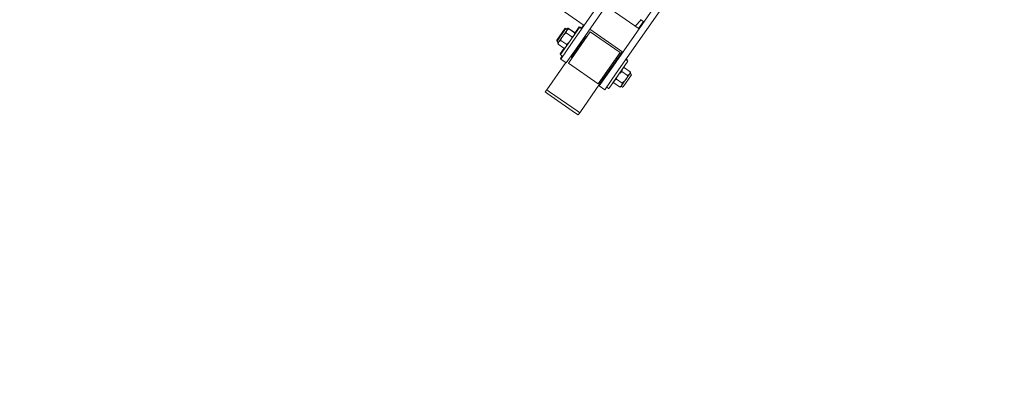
# Model space of a CAD drawing. Extents: x 5477758 to 5478353, y 5918276 to 5918502.
# Tile 41 of 127: x 5477902.123 to 5477903.583, y 5918355.399 to 5918355.964. Entities that reach past the tile are written whole.
import ezdxf

# ---------------------------------------------------------------- set-up
doc = ezdxf.new("R2010")
doc.units = 0
doc.header["$LTSCALE"] = 0.25
doc.layers.get('0').update_dxf_attribs({"linetype": 'CONTINUOUS', "lineweight": 13})
doc.layers.add('0_PROJEKTOWANE ZABAWKI', color=7, linetype='CONTINUOUS', lineweight=0)
doc.layers.add('ZZ_korona', color=94, linetype='CONTINUOUS', lineweight=35)

# ---------------------------------------------------------------- blocks, each defined once
blk = doc.blocks.new('zw$A18C')
for p, q in [((-72.83, 67.12), (-72.33, 67.12)), ((-72.83, 66.72), (-72.83, 67.12)), ((-72.83, 66.72), (-72.83, 60.58)), ((-72.83, 66.72), (-72.33, 66.72)), ((-72.33, 66.72), (-72.83, 66.72)), ((-67.33, 67.12), (-72.33, 67.12)), ((-67.33, 66.72), (-72.33, 66.72)), ((-72.33, 66.72), (-67.33, 66.72)), ((-67.33, 67.12), (-66.83, 67.12)), ((-67.33, 66.72), (-66.83, 66.72)), ((-66.83, 66.72), (-67.33, 66.72)), ((-66.83, 66.72), (-66.83, 67.12)), ((-66.83, 66.72), (-66.83, 61.78)), ((-73.93, 58.78), (-73.93, 61.78)), ((-73.93, 61.78), (-72.93, 61.78)), ((-72.93, 61.78), (-72.93, 58.78)), ((-66.93, 58.78), (-66.93, 61.78)), ((-66.93, 61.78), (-65.93, 61.78)), ((-65.93, 61.78), (-65.93, 58.78)), ((-65.83, 61.72), (-65.93, 61.72)), ((-65.83, 61.72), (-65.83, 61.28)), ((-75.5, 60.17), (-74.46, 60.17)), ((-74.33, 56.33), (-74.33, 61.23)), ((-74.28, 61.28), (-73.98, 61.28)), ((-72.83, 56.98), (-72.83, 60.58)), ((-72.78, 60.63), (-72.63, 60.63)), ((-72.63, 55.93), (-72.63, 61.63)), ((-72.63, 61.63), (-67.23, 61.63)), ((-67.23, 61.63), (-67.23, 55.93)), ((-67.08, 60.63), (-67.23, 60.63)), ((-67.03, 60.58), (-67.03, 56.98)), ((-65.58, 61.28), (-65.88, 61.28)), ((-65.53, 61.23), (-65.53, 56.33)), ((-65.48, 61.22), (-65.53, 61.22)), ((-65.43, 61.17), (-65.43, 60.15)), ((-64.36, 60.17), (-65.4, 60.17)), ((-75.93, 57.68), (-75.93, 59.88)), ((-75.63, 59.93), (-75.88, 59.93)), ((-75.63, 59.98), (-75.63, 59.82)), ((-75.63, 59.82), (-75.63, 58.78)), ((-75.63, 58.78), (-75.63, 57.74)), ((-75.5, 59.47), (-74.46, 59.47)), ((-73.93, 58.78), (-73.93, 18.42)), ((-72.93, 40.03), (-72.93, 58.78)), ((-66.93, 58.78), (-66.93, 40.03)), ((-65.93, 16.28), (-65.93, 58.78)), ((-64.36, 59.47), (-65.4, 59.47)), ((-64.26, 60.09), (-64.26, 60.09)), ((-64.23, 59.82), (-64.23, 59.98)), ((-64.23, 59.93), (-63.98, 59.93)), ((-64.23, 58.78), (-64.23, 59.82)), ((-64.23, 57.74), (-64.23, 58.78)), ((-63.93, 59.88), (-63.93, 57.68)), ((-63.93, 59.87), (-63.88, 59.87)), ((-63.83, 59.82), (-63.83, 57.62)), ((-75.63, 57.63), (-75.88, 57.63)), ((-75.63, 57.74), (-75.63, 57.58)), ((-75.5, 58.09), (-74.46, 58.09)), ((-75.5, 57.4), (-74.46, 57.4)), ((-65.43, 57.41), (-65.43, 56.27)), ((-64.36, 58.09), (-65.4, 58.09)), ((-64.36, 57.4), (-65.4, 57.4)), ((-64.26, 57.35), (-65.3, 57.35)), ((-64.23, 57.58), (-64.23, 57.74)), ((-64.23, 57.63), (-63.98, 57.63)), ((-64.13, 57.6), (-64.13, 57.63)), ((-64.13, 57.52), (-64.13, 57.6)), ((-64.13, 57.57), (-63.88, 57.57)), ((-74.28, 56.28), (-73.98, 56.28)), ((-74.23, 56.27), (-74.23, 56.28)), ((-74.18, 56.22), (-73.93, 56.22)), ((-72.83, 56.92), (-72.83, 56.98)), ((-72.83, 56.92), (-72.83, 55.65)), ((-72.78, 56.93), (-72.63, 56.93)), ((-72.78, 56.87), (-72.63, 56.87)), ((-72.63, 55.93), (-67.23, 55.93)), ((-67.08, 56.93), (-67.23, 56.93)), ((-67.08, 56.87), (-67.23, 56.87)), ((-67.03, 56.98), (-67.03, 56.92)), ((-65.58, 56.28), (-65.88, 56.28)), ((-65.83, 56.28), (-65.83, 55.72)), ((-65.48, 56.22), (-65.78, 56.22)), ((-72.93, 55.65), (-66.93, 55.65)), ((-65.93, 55.72), (-65.83, 55.72)), ((-65.93, 55.65), (-43.93, 55.65)), ((-72.93, 51.41), (-66.93, 51.41)), ((-72.83, 51.41), (-72.83, 50.13)), ((-72.2, 51.41), (-72.43, 50.13)), ((-72.93, 50.13), (-72.33, 50.13))]:
    blk.add_line(p, q)
for centre, radius, start, end in [((-75.43, 59.98), 0.2, 111.8436, 180), ((-74.53, 59.98), 0.2, 360, 68.1564), ((-74.28, 61.23), 0.05, 90, 180), ((-73.98, 61.23), 0.05, 360, 90), ((-72.78, 60.58), 0.05, 90, 180), ((-67.08, 60.58), 0.05, 360, 90), ((-65.88, 61.23), 0.05, 90, 180), ((-65.58, 61.23), 0.05, 360, 90), ((-65.33, 59.98), 0.2, 111.8436, 180), ((-65.48, 61.17), 0.05, 360, 90), ((-64.43, 59.98), 0.2, 360, 68.1564), ((-75.88, 59.88), 0.05, 90, 180), ((-64.33, 59.92), 0.2, 2.9638, 26.6776), ((-63.98, 59.88), 0.05, 360, 90), ((-63.88, 59.82), 0.05, 360, 90), ((-75.88, 57.68), 0.05, 180, 270), ((-75.43, 57.58), 0.2, 180, 248.1564), ((-74.53, 57.58), 0.2, 291.8436, 360), ((-65.33, 57.58), 0.2, 180, 248.1564), ((-64.43, 57.58), 0.2, 291.8436, 360), ((-64.33, 57.52), 0.2, 333.3224, 360), ((-63.98, 57.68), 0.05, 270, 360), ((-63.88, 57.62), 0.05, 270, 360), ((-74.28, 56.33), 0.05, 180, 270), ((-74.18, 56.27), 0.05, 180, 270), ((-73.98, 56.33), 0.05, 270, 360), ((-72.78, 56.98), 0.05, 180, 270), ((-72.78, 56.92), 0.05, 180, 270), ((-67.08, 56.98), 0.05, 270, 360), ((-67.08, 56.92), 0.05, 270, 360), ((-65.88, 56.33), 0.05, 180, 270), ((-65.78, 56.27), 0.05, 180, 270), ((-65.58, 56.33), 0.05, 270, 360), ((-65.48, 56.27), 0.05, 270, 360)]:
    blk.add_arc(centre, radius, start, end)
for points, knots in [([(-75.5, 60.17), (-75.52, 60.16), (-75.53, 60.16), (-75.56, 60.14), (-75.58, 60.11), (-75.62, 60.05), (-75.62, 60.01), (-75.63, 59.91), (-75.63, 59.86), (-75.63, 59.82)], [-0.6822911, -0.6822911, -0.6822911, -0.6822911, -0.6383503, -0.6383503, -0.523313, -0.523313, -0.2616565, -0.2616565, 0, 0, 0, 0]), ([(-74.33, 59.82), (-74.33, 59.86), (-74.33, 59.91), (-74.34, 60.01), (-74.34, 60.05), (-74.38, 60.11), (-74.4, 60.14), (-74.43, 60.16), (-74.44, 60.16), (-74.46, 60.17)], [1.5186164, 1.5186164, 1.5186164, 1.5186164, 1.7802729, 1.7802729, 2.0419294, 2.0419294, 2.1569667, 2.1569667, 2.2009075, 2.2009075, 2.2009075, 2.2009075]), ([(-65.4, 60.17), (-65.42, 60.16), (-65.43, 60.16), (-65.46, 60.14), (-65.48, 60.11), (-65.52, 60.05), (-65.52, 60.01), (-65.53, 59.91), (-65.53, 59.86), (-65.53, 59.82)], [0.8363254, 0.8363254, 0.8363254, 0.8363254, 0.8802662, 0.8802662, 0.9953034, 0.9953034, 1.2569599, 1.2569599, 1.5186164, 1.5186164, 1.5186164, 1.5186164]), ([(-64.23, 59.82), (-64.23, 59.86), (-64.23, 59.91), (-64.24, 60.01), (-64.24, 60.05), (-64.28, 60.11), (-64.3, 60.14), (-64.33, 60.16), (-64.34, 60.16), (-64.36, 60.17)], [0, 0, 0, 0, 0.2616565, 0.2616565, 0.523313, 0.523313, 0.6383503, 0.6383503, 0.6822911, 0.6822911, 0.6822911, 0.6822911]), ([(-75.63, 59.82), (-75.63, 59.78), (-75.63, 59.73), (-75.62, 59.63), (-75.62, 59.59), (-75.58, 59.53), (-75.56, 59.51), (-75.53, 59.49), (-75.52, 59.48), (-75.5, 59.47)], [0, 0, 0, 0, 0.2616565, 0.2616565, 0.523313, 0.523313, 0.6383503, 0.6383503, 0.6822911, 0.6822911, 0.6822911, 0.6822911]), ([(-75.5, 59.47), (-75.52, 59.46), (-75.53, 59.45), (-75.56, 59.41), (-75.58, 59.37), (-75.62, 59.25), (-75.62, 59.15), (-75.63, 58.96), (-75.63, 58.87), (-75.63, 58.78)], [-0.6822911, -0.6822911, -0.6822911, -0.6822911, -0.6383503, -0.6383503, -0.523313, -0.523313, -0.2616565, -0.2616565, 0, 0, 0, 0]), ([(-75.63, 58.78), (-75.63, 58.69), (-75.63, 58.6), (-75.62, 58.41), (-75.62, 58.31), (-75.58, 58.19), (-75.56, 58.15), (-75.53, 58.11), (-75.52, 58.1), (-75.5, 58.09)], [0, 0, 0, 0, 0.2616565, 0.2616565, 0.523313, 0.523313, 0.6383503, 0.6383503, 0.6822911, 0.6822911, 0.6822911, 0.6822911]), ([(-74.46, 59.47), (-74.44, 59.48), (-74.43, 59.49), (-74.4, 59.51), (-74.38, 59.53), (-74.34, 59.59), (-74.34, 59.63), (-74.33, 59.73), (-74.33, 59.78), (-74.33, 59.82)], [0.8363254, 0.8363254, 0.8363254, 0.8363254, 0.8802662, 0.8802662, 0.9953034, 0.9953034, 1.2569599, 1.2569599, 1.5186164, 1.5186164, 1.5186164, 1.5186164]), ([(-74.33, 58.78), (-74.33, 58.87), (-74.33, 58.96), (-74.34, 59.15), (-74.34, 59.25), (-74.38, 59.37), (-74.4, 59.41), (-74.43, 59.45), (-74.44, 59.46), (-74.46, 59.47)], [1.5186164, 1.5186164, 1.5186164, 1.5186164, 1.7802729, 1.7802729, 2.0419294, 2.0419294, 2.1569667, 2.1569667, 2.2009075, 2.2009075, 2.2009075, 2.2009075]), ([(-74.46, 58.09), (-74.44, 58.1), (-74.43, 58.11), (-74.4, 58.15), (-74.38, 58.19), (-74.34, 58.31), (-74.34, 58.41), (-74.33, 58.6), (-74.33, 58.69), (-74.33, 58.78)], [0.8363254, 0.8363254, 0.8363254, 0.8363254, 0.8802662, 0.8802662, 0.9953034, 0.9953034, 1.2569599, 1.2569599, 1.5186164, 1.5186164, 1.5186164, 1.5186164]), ([(-65.53, 59.82), (-65.53, 59.78), (-65.53, 59.73), (-65.52, 59.63), (-65.52, 59.59), (-65.48, 59.53), (-65.46, 59.51), (-65.43, 59.49), (-65.42, 59.48), (-65.4, 59.47)], [1.5186164, 1.5186164, 1.5186164, 1.5186164, 1.7802729, 1.7802729, 2.0419294, 2.0419294, 2.1569667, 2.1569667, 2.2009075, 2.2009075, 2.2009075, 2.2009075]), ([(-65.4, 59.47), (-65.42, 59.46), (-65.43, 59.45), (-65.46, 59.41), (-65.48, 59.37), (-65.52, 59.25), (-65.52, 59.15), (-65.53, 58.96), (-65.53, 58.87), (-65.53, 58.78)], [0.8363254, 0.8363254, 0.8363254, 0.8363254, 0.8802662, 0.8802662, 0.9953034, 0.9953034, 1.2569599, 1.2569599, 1.5186164, 1.5186164, 1.5186164, 1.5186164]), ([(-65.53, 58.78), (-65.53, 58.69), (-65.53, 58.6), (-65.52, 58.41), (-65.52, 58.31), (-65.48, 58.19), (-65.46, 58.15), (-65.43, 58.11), (-65.42, 58.1), (-65.4, 58.09)], [1.5186164, 1.5186164, 1.5186164, 1.5186164, 1.7802729, 1.7802729, 2.0419294, 2.0419294, 2.1569667, 2.1569667, 2.2009075, 2.2009075, 2.2009075, 2.2009075]), ([(-64.36, 59.47), (-64.34, 59.48), (-64.33, 59.49), (-64.3, 59.51), (-64.28, 59.53), (-64.24, 59.59), (-64.24, 59.63), (-64.23, 59.73), (-64.23, 59.78), (-64.23, 59.82)], [-0.6822911, -0.6822911, -0.6822911, -0.6822911, -0.6383503, -0.6383503, -0.523313, -0.523313, -0.2616565, -0.2616565, 0, 0, 0, 0]), ([(-64.23, 58.78), (-64.23, 58.87), (-64.23, 58.96), (-64.24, 59.15), (-64.24, 59.25), (-64.28, 59.37), (-64.3, 59.41), (-64.33, 59.45), (-64.34, 59.46), (-64.36, 59.47)], [0, 0, 0, 0, 0.2616565, 0.2616565, 0.523313, 0.523313, 0.6383503, 0.6383503, 0.6822911, 0.6822911, 0.6822911, 0.6822911]), ([(-64.36, 58.09), (-64.34, 58.1), (-64.33, 58.11), (-64.3, 58.15), (-64.28, 58.19), (-64.24, 58.31), (-64.24, 58.41), (-64.23, 58.6), (-64.23, 58.69), (-64.23, 58.78)], [-0.6822911, -0.6822911, -0.6822911, -0.6822911, -0.6383503, -0.6383503, -0.523313, -0.523313, -0.2616565, -0.2616565, 0, 0, 0, 0]), ([(-64.26, 60.09), (-64.24, 60.09), (-64.23, 60.08), (-64.2, 60.07), (-64.18, 60.05), (-64.16, 60.03), (-64.16, 60.02), (-64.15, 60.01)], [-0.6822911, -0.6822911, -0.6822911, -0.6822911, -0.6383503, -0.6383503, -0.523313, -0.523313, -0.4452902, -0.4452902, -0.4452902, -0.4452902]), ([(-64.15, 59.93), (-64.15, 59.96), (-64.16, 59.98), (-64.18, 60.03), (-64.2, 60.05), (-64.23, 60.08), (-64.24, 60.09), (-64.26, 60.09)], [0.4091227, 0.4091227, 0.4091227, 0.4091227, 0.523313, 0.523313, 0.6383503, 0.6383503, 0.6822911, 0.6822911, 0.6822911, 0.6822911]), ([(-75.5, 58.09), (-75.52, 58.08), (-75.53, 58.08), (-75.56, 58.06), (-75.58, 58.04), (-75.62, 57.98), (-75.62, 57.93), (-75.63, 57.83), (-75.63, 57.79), (-75.63, 57.74)], [-0.6822911, -0.6822911, -0.6822911, -0.6822911, -0.6383503, -0.6383503, -0.523313, -0.523313, -0.2616565, -0.2616565, 0, 0, 0, 0]), ([(-75.63, 57.74), (-75.63, 57.7), (-75.63, 57.65), (-75.62, 57.56), (-75.62, 57.51), (-75.58, 57.45), (-75.56, 57.43), (-75.53, 57.41), (-75.52, 57.4), (-75.5, 57.4)], [0, 0, 0, 0, 0.2616565, 0.2616565, 0.523313, 0.523313, 0.6383503, 0.6383503, 0.6822911, 0.6822911, 0.6822911, 0.6822911]), ([(-74.33, 57.74), (-74.33, 57.79), (-74.33, 57.83), (-74.34, 57.93), (-74.34, 57.98), (-74.38, 58.04), (-74.4, 58.06), (-74.43, 58.08), (-74.44, 58.08), (-74.46, 58.09)], [1.5186164, 1.5186164, 1.5186164, 1.5186164, 1.7802729, 1.7802729, 2.0419294, 2.0419294, 2.1569667, 2.1569667, 2.2009075, 2.2009075, 2.2009075, 2.2009075]), ([(-74.46, 57.4), (-74.44, 57.4), (-74.43, 57.41), (-74.4, 57.43), (-74.38, 57.45), (-74.34, 57.51), (-74.34, 57.56), (-74.33, 57.65), (-74.33, 57.7), (-74.33, 57.74)], [0.8363254, 0.8363254, 0.8363254, 0.8363254, 0.8802662, 0.8802662, 0.9953034, 0.9953034, 1.2569599, 1.2569599, 1.5186164, 1.5186164, 1.5186164, 1.5186164]), ([(-65.4, 58.09), (-65.42, 58.08), (-65.43, 58.08), (-65.46, 58.06), (-65.48, 58.04), (-65.52, 57.98), (-65.52, 57.93), (-65.53, 57.83), (-65.53, 57.79), (-65.53, 57.74)], [0.8363254, 0.8363254, 0.8363254, 0.8363254, 0.8802662, 0.8802662, 0.9953034, 0.9953034, 1.2569599, 1.2569599, 1.5186164, 1.5186164, 1.5186164, 1.5186164]), ([(-65.53, 57.74), (-65.53, 57.7), (-65.53, 57.65), (-65.52, 57.56), (-65.52, 57.51), (-65.48, 57.45), (-65.46, 57.43), (-65.43, 57.41), (-65.42, 57.4), (-65.4, 57.4)], [1.5186164, 1.5186164, 1.5186164, 1.5186164, 1.7802729, 1.7802729, 2.0419294, 2.0419294, 2.1569667, 2.1569667, 2.2009075, 2.2009075, 2.2009075, 2.2009075]), ([(-65.38, 57.4), (-65.37, 57.38), (-65.36, 57.37), (-65.33, 57.36), (-65.32, 57.35), (-65.3, 57.35)], [2.0621758, 2.0621758, 2.0621758, 2.0621758, 2.1569667, 2.1569667, 2.2009075, 2.2009075, 2.2009075, 2.2009075]), ([(-64.23, 57.74), (-64.23, 57.79), (-64.23, 57.83), (-64.24, 57.93), (-64.24, 57.98), (-64.28, 58.04), (-64.3, 58.06), (-64.33, 58.08), (-64.34, 58.08), (-64.36, 58.09)], [0, 0, 0, 0, 0.2616565, 0.2616565, 0.523313, 0.523313, 0.6383503, 0.6383503, 0.6822911, 0.6822911, 0.6822911, 0.6822911]), ([(-64.36, 57.4), (-64.34, 57.4), (-64.33, 57.41), (-64.3, 57.43), (-64.28, 57.45), (-64.24, 57.51), (-64.24, 57.56), (-64.23, 57.65), (-64.23, 57.7), (-64.23, 57.74)], [-0.6822911, -0.6822911, -0.6822911, -0.6822911, -0.6383503, -0.6383503, -0.523313, -0.523313, -0.2616565, -0.2616565, 0, 0, 0, 0]), ([(-64.26, 57.35), (-64.24, 57.35), (-64.23, 57.36), (-64.2, 57.37), (-64.18, 57.39), (-64.14, 57.43), (-64.14, 57.47), (-64.13, 57.54), (-64.13, 57.57), (-64.13, 57.6)], [-0.6822911, -0.6822911, -0.6822911, -0.6822911, -0.6383503, -0.6383503, -0.523313, -0.523313, -0.2616565, -0.2616565, 0, 0, 0, 0])]:
    blk.add_open_spline(points, degree=3, knots=knots)
blk.add_open_spline([(-64.13, 57.6), (-64.13, 57.61), (-64.13, 57.62), (-64.13, 57.63)], degree=3)

msp = doc.modelspace()

# ---------------------------------------------------------------- linework, layer by layer
at = {"layer": 'ZZ_korona'}
msp.add_arc((5477901.6575, 5918357.9117), 4, 9.7782, 236.4984, dxfattribs=at)

# ---------------------------------------------------------------- block references
at = {"layer": '0_PROJEKTOWANE ZABAWKI', "color": 1, "lineweight": 0, "xscale": 0.009947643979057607, "yscale": 0.009947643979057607, "zscale": 0.009947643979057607, "rotation": 145.1646599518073}
msp.add_blockref('zw$A18C', (5477902.738, 5918356.7841), dxfattribs=at)

doc.saveas('drawing.dxf')
